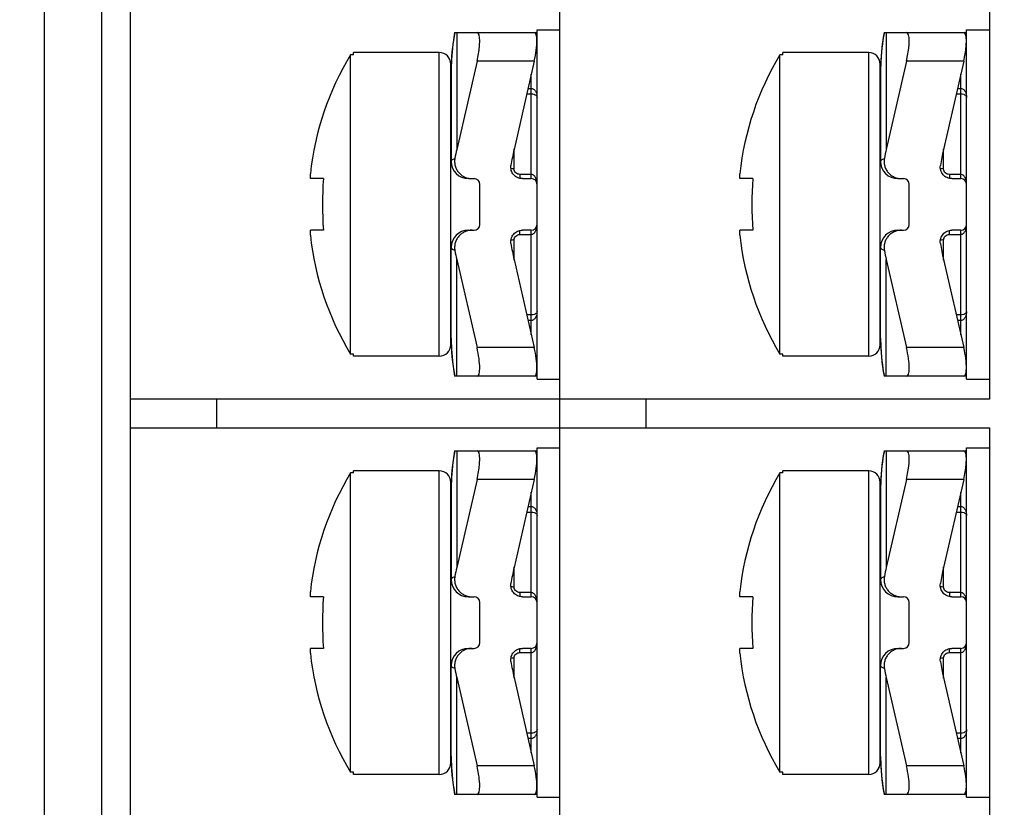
# Model space of a CAD drawing. Header units: millimetres. Extents: x 0 to 420, y 0 to 297.
# Tile 15 of 26: x 273 to 290, y 112 to 126. Entities that reach past the tile are written whole.
import ezdxf

# ---------------------------------------------------------------- set-up
doc = ezdxf.new("R2010")
doc.units = ezdxf.units.MM
doc.header["$LTSCALE"] = 23.1
doc.layers.get('0').update_dxf_attribs({"linetype": 'CONTINUOUS'})
doc.layers.add('ASSI', color=7, linetype='CONTINUOUS')
doc.styles.get("Standard").update_dxf_attribs({"font": 'txt', "width": 0.85})
doc.dimstyles.new('DIMSTYLE_1', dxfattribs={"dimtxt": 3.5, "dimasz": 3.5, "dimexe": 1, "dimexo": 0.5, "dimgap": 0.875, "dimtad": 1, "dimdec": 4, "dimdsep": 46, "dimtxsty": 'STANDARD', "dimblk": '_FILLED', "dimblk1": '_FILLED', "dimblk2": '_FILLED', "dimcen": 0.09, "dimadec": 4, "dimazin": 2, "dimtp": 0.15, "dimtm": 0.15, "dimtfac": 1, "dimtdec": 4, "dimtofl": 0, "dimtmove": 0, "dimatfit": 3, "dimldrblk": '_FILLED', "dimfxl": 1, "dimtolj": 1, "dimarcsym": 0})

# ---------------------------------------------------------------- blocks, each defined once
blk = doc.blocks.new('_FILLED')
at = {"color": 0, "linetype": 'BYBLOCK'}
blk.add_solid([(0, 0), (-1, 0.1429), (-1, -0.1429)], dxfattribs=at)
blk = doc.blocks.new('*D5')
at = {"color": 2, "linetype": 'CONTINUOUS'}
for p, q in [((283.223, 148.291), (258.825, 148.291)), ((259.825, 148.291), (259.825, 126.041)), ((259.825, 103.791), (259.825, 126.041)), ((298.223, 103.791), (258.825, 103.791))]:
    blk.add_line(p, q, dxfattribs=at)
at = {"color": 2, "linetype": 'CONTINUOUS', "xscale": 3.5, "yscale": 3.5, "zscale": 3.5}
for p, rotation in [((259.825, 148.291), 90), ((259.825, 103.791), 270)]:
    blk.add_blockref('_FILLED', p, dxfattribs=dict(at, rotation=rotation))
at = {"color": 2, "linetype": 'CONTINUOUS', "insert": (255.45, 126.041), "char_height": 3.5, "width": 15, "attachment_point": 2, "rotation": 90, "line_spacing_factor": 0.9}
blk.add_mtext('44.5', dxfattribs=at)

msp = doc.modelspace()

# ---------------------------------------------------------------- linework, layer by layer
at = {"color": 7, "linetype": 'CONTINUOUS'}
for p, q in [((274.72285, 103.79058), (274.72285, 148.29058)), ((273.22285, 105.04058), (273.22285, 147.04058)), ((282.22285, 104.99058), (282.22285, 147.09058)), ((289.72285, 125.79058), (289.72285, 118.99058)), ((280.38309, 125.39058), (280.36808, 125.30326)), ((280.38309, 125.39058), (281.82285, 125.39058)), ((287.88309, 125.39058), (287.86808, 125.30326)), ((287.88309, 125.39058), (289.32285, 125.39058)), ((280.35606, 125.22171), (280.3455, 125.13632)), ((280.36833, 125.30484), (280.35584, 125.22012)), ((287.85606, 125.22171), (287.8455, 125.13632)), ((287.86833, 125.30484), (287.85584, 125.22012)), ((278.61504, 125.00209), (278.61504, 125.04058)), ((280.11504, 125.04058), (278.61504, 125.04058)), ((280.33721, 125.05349), (280.33057, 124.96692)), ((280.34568, 125.13791), (280.33707, 125.0519)), ((286.11504, 125.00209), (286.11504, 125.04058)), ((287.61504, 125.04058), (286.11504, 125.04058)), ((287.83721, 125.05349), (287.83057, 124.96692)), ((287.84568, 125.13791), (287.83707, 125.0519)), ((278.56504, 119.77907), (278.56504, 125.00209)), ((278.61504, 125.00209), (278.56504, 125.00209)), ((280.31504, 119.94058), (280.31504, 124.84058)), ((280.32609, 124.88302), (280.32348, 124.79614)), ((280.33067, 124.96851), (280.32603, 124.88142)), ((280.77419, 124.89058), (280.42074, 123.35217)), ((281.77419, 124.89058), (281.42074, 123.35217)), ((286.06504, 119.77907), (286.06504, 125.00209)), ((286.11504, 125.00209), (286.06504, 125.00209)), ((287.81504, 119.94058), (287.81504, 124.84058)), ((287.82609, 124.88302), (287.82348, 124.79614)), ((287.83067, 124.96851), (287.82603, 124.88142)), ((288.27419, 124.89058), (287.92074, 123.35217)), ((289.27419, 124.89058), (288.92074, 123.35217)), ((280.32349, 124.79703), (280.32285, 124.72816)), ((280.32285, 124.72814), (280.32285, 123.14058)), ((287.82349, 124.79703), (287.82285, 124.72816)), ((287.82285, 124.72814), (287.82285, 123.14058)), ((277.86373, 122.84058), (277.86373, 122.92677)), ((278.0918, 122.84058), (277.86373, 122.84058)), ((280.62285, 122.84058), (280.72285, 122.84058)), ((281.56734, 122.84058), (281.72285, 122.84058)), ((285.36373, 122.84058), (285.36373, 122.92677)), ((285.5918, 122.84058), (285.36373, 122.84058)), ((288.12285, 122.84058), (288.22285, 122.84058)), ((289.06734, 122.84058), (289.22285, 122.84058)), ((280.82285, 122.04058), (280.82285, 122.74058)), ((288.32285, 122.04058), (288.32285, 122.74058)), ((277.86373, 121.85439), (277.86373, 121.94058)), ((278.0918, 121.94058), (277.86373, 121.94058)), ((280.62285, 121.94058), (280.72285, 121.94058)), ((281.72285, 121.94058), (281.56734, 121.94058)), ((285.36373, 121.85439), (285.36373, 121.94058)), ((285.5918, 121.94058), (285.36373, 121.94058)), ((288.12285, 121.94058), (288.22285, 121.94058)), ((289.22285, 121.94058), (289.06734, 121.94058)), ((280.32285, 120.05303), (280.32285, 121.64058)), ((287.82285, 120.05303), (287.82285, 121.64058)), ((280.42074, 121.42899), (280.77419, 119.89058)), ((281.42074, 121.42899), (281.77419, 119.89058)), ((287.92074, 121.42899), (288.27419, 119.89058)), ((288.92074, 121.42899), (289.27419, 119.89058)), ((280.32285, 120.053), (280.32349, 119.98414)), ((287.82285, 120.053), (287.82349, 119.98414)), ((278.61504, 119.77907), (278.56504, 119.77907)), ((278.61504, 119.74058), (278.61504, 119.77907)), ((280.11504, 119.74058), (278.61504, 119.74058)), ((286.11504, 119.77907), (286.06504, 119.77907)), ((286.11504, 119.74058), (286.11504, 119.77907)), ((287.61504, 119.74058), (286.11504, 119.74058)), ((281.82285, 119.39058), (280.38304, 119.39058)), ((289.32285, 119.39058), (287.88304, 119.39058)), ((289.72285, 118.99058), (274.72285, 118.99058)), ((274.72285, 118.49058), (289.72285, 118.49058)), ((289.72285, 118.49058), (289.72285, 111.69058)), ((280.36833, 118.00484), (280.35584, 117.92012)), ((280.38309, 118.09058), (280.36808, 118.00326)), ((280.38309, 118.09058), (281.82285, 118.09058)), ((287.86833, 118.00484), (287.85584, 117.92012)), ((287.88309, 118.09058), (287.86808, 118.00326)), ((287.88309, 118.09058), (289.32285, 118.09058)), ((280.34568, 117.83791), (280.33707, 117.7519)), ((280.35606, 117.92171), (280.3455, 117.83632)), ((287.84568, 117.83791), (287.83707, 117.7519)), ((287.85606, 117.92171), (287.8455, 117.83632)), ((278.56504, 112.47907), (278.56504, 117.70209)), ((278.61504, 117.70209), (278.56504, 117.70209)), ((278.61504, 117.70209), (278.61504, 117.74058)), ((280.11504, 117.74058), (278.61504, 117.74058)), ((280.33067, 117.66851), (280.32603, 117.58142)), ((280.33721, 117.75349), (280.33057, 117.66692)), ((286.06504, 112.47907), (286.06504, 117.70209)), ((286.11504, 117.70209), (286.06504, 117.70209)), ((286.11504, 117.70209), (286.11504, 117.74058)), ((287.61504, 117.74058), (286.11504, 117.74058)), ((287.83067, 117.66851), (287.82603, 117.58142)), ((287.83721, 117.75349), (287.83057, 117.66692)), ((280.31504, 112.64058), (280.31504, 117.54058)), ((280.32349, 117.49703), (280.32285, 117.42816)), ((280.32609, 117.58302), (280.32348, 117.49614)), ((280.77419, 117.59058), (280.42074, 116.05217)), ((281.77419, 117.59058), (281.42074, 116.05217)), ((287.81504, 112.64058), (287.81504, 117.54058)), ((287.82349, 117.49703), (287.82285, 117.42816)), ((287.82609, 117.58302), (287.82348, 117.49614)), ((288.27419, 117.59058), (287.92074, 116.05217)), ((289.27419, 117.59058), (288.92074, 116.05217)), ((280.32285, 117.42814), (280.32285, 115.84058)), ((287.82285, 117.42814), (287.82285, 115.84058)), ((277.86373, 115.54058), (277.86373, 115.62677)), ((285.36373, 115.54058), (285.36373, 115.62677)), ((278.0918, 115.54058), (277.86373, 115.54058)), ((280.62285, 115.54058), (280.72285, 115.54058)), ((280.82285, 114.74058), (280.82285, 115.44058)), ((281.56734, 115.54058), (281.72285, 115.54058)), ((285.5918, 115.54058), (285.36373, 115.54058)), ((288.12285, 115.54058), (288.22285, 115.54058)), ((288.32285, 114.74058), (288.32285, 115.44058)), ((289.06734, 115.54058), (289.22285, 115.54058)), ((277.86373, 114.55439), (277.86373, 114.64058)), ((278.0918, 114.64058), (277.86373, 114.64058)), ((280.62285, 114.64058), (280.72285, 114.64058)), ((281.72285, 114.64058), (281.56734, 114.64058)), ((285.36373, 114.55439), (285.36373, 114.64058)), ((285.5918, 114.64058), (285.36373, 114.64058)), ((288.12285, 114.64058), (288.22285, 114.64058)), ((289.22285, 114.64058), (289.06734, 114.64058)), ((280.32285, 112.75303), (280.32285, 114.34058)), ((287.82285, 112.75303), (287.82285, 114.34058)), ((280.42074, 114.12899), (280.77419, 112.59058)), ((281.42074, 114.12899), (281.77419, 112.59058)), ((287.92074, 114.12899), (288.27419, 112.59058)), ((288.92074, 114.12899), (289.27419, 112.59058)), ((280.32285, 112.753), (280.32349, 112.68414)), ((287.82285, 112.753), (287.82349, 112.68414)), ((278.61504, 112.47907), (278.56504, 112.47907)), ((278.61504, 112.44058), (278.61504, 112.47907)), ((286.11504, 112.47907), (286.06504, 112.47907)), ((286.11504, 112.44058), (286.11504, 112.47907)), ((280.11504, 112.44058), (278.61504, 112.44058)), ((287.61504, 112.44058), (286.11504, 112.44058)), ((281.82285, 112.09058), (280.38304, 112.09058)), ((289.32285, 112.09058), (287.88304, 112.09058))]:
    msp.add_line(p, q, dxfattribs=at)
at = {"color": 9, "linetype": 'CONTINUOUS'}
for p, q in [((274.22285, 104.04058), (274.22285, 148.04058)), ((280.42074, 125.39058), (280.42074, 123.35217)), ((287.92074, 125.39058), (287.92074, 123.35217)), ((280.11504, 119.74058), (280.11504, 125.04058)), ((287.61504, 119.74058), (287.61504, 125.04058)), ((281.77419, 124.89058), (280.77419, 124.89058)), ((289.27419, 124.89058), (288.27419, 124.89058)), ((281.72285, 122.84058), (281.72285, 124.66712)), ((289.22285, 122.84058), (289.22285, 124.66712)), ((281.66545, 124.41728), (281.72285, 124.41728)), ((289.16545, 124.41728), (289.22285, 124.41728)), ((281.64327, 124.32077), (281.72288, 124.32077)), ((289.14327, 124.32077), (289.22288, 124.32077)), ((281.42285, 123.00963), (281.42285, 123.36136)), ((288.92285, 123.00963), (288.92285, 123.36136)), ((281.52285, 122.91439), (281.52285, 122.8456)), ((281.72287, 122.91439), (281.52285, 122.91439)), ((289.02285, 122.91439), (289.02285, 122.8456)), ((289.22287, 122.91439), (289.02285, 122.91439)), ((281.52285, 121.86677), (281.52285, 121.93556)), ((281.72285, 120.11405), (281.72285, 121.94058)), ((289.02285, 121.86677), (289.02285, 121.93556)), ((289.22285, 120.11405), (289.22285, 121.94058)), ((281.42285, 121.4198), (281.42285, 121.77153)), ((281.52285, 121.86677), (281.72288, 121.86677)), ((288.92285, 121.4198), (288.92285, 121.77153)), ((289.02285, 121.86677), (289.22288, 121.86677)), ((280.42074, 119.39058), (280.42074, 121.42899)), ((287.92074, 119.39058), (287.92074, 121.42899)), ((281.72287, 120.46039), (281.64327, 120.46039)), ((289.22287, 120.46039), (289.14327, 120.46039)), ((281.72285, 120.36388), (281.66545, 120.36388)), ((289.22285, 120.36388), (289.16545, 120.36388)), ((281.77419, 119.89058), (280.77419, 119.89058)), ((289.27419, 119.89058), (288.27419, 119.89058)), ((276.22285, 118.99058), (276.22285, 118.49058)), ((283.72285, 118.99058), (283.72285, 118.49058)), ((280.42074, 118.09058), (280.42074, 116.05217)), ((287.92074, 118.09058), (287.92074, 116.05217)), ((280.11504, 112.44058), (280.11504, 117.74058)), ((287.61504, 112.44058), (287.61504, 117.74058)), ((281.77419, 117.59058), (280.77419, 117.59058)), ((289.27419, 117.59058), (288.27419, 117.59058)), ((281.72285, 115.54058), (281.72285, 117.36712)), ((289.22285, 115.54058), (289.22285, 117.36712)), ((281.66545, 117.11728), (281.72285, 117.11728)), ((289.16545, 117.11728), (289.22285, 117.11728)), ((281.64327, 117.02077), (281.72288, 117.02077)), ((289.14327, 117.02077), (289.22288, 117.02077)), ((281.42285, 115.70963), (281.42285, 116.06136)), ((288.92285, 115.70963), (288.92285, 116.06136)), ((281.52285, 115.61439), (281.52285, 115.5456)), ((281.72287, 115.61439), (281.52285, 115.61439)), ((289.02285, 115.61439), (289.02285, 115.5456)), ((289.22287, 115.61439), (289.02285, 115.61439)), ((281.52285, 114.56677), (281.52285, 114.63556)), ((281.52285, 114.56677), (281.72288, 114.56677)), ((281.72285, 112.81405), (281.72285, 114.64058)), ((289.02285, 114.56677), (289.02285, 114.63556)), ((289.02285, 114.56677), (289.22288, 114.56677)), ((289.22285, 112.81405), (289.22285, 114.64058)), ((281.42285, 114.1198), (281.42285, 114.47153)), ((288.92285, 114.1198), (288.92285, 114.47153)), ((280.42074, 112.09058), (280.42074, 114.12899)), ((287.92074, 112.09058), (287.92074, 114.12899)), ((281.72287, 113.16039), (281.64327, 113.16039)), ((289.22287, 113.16039), (289.14327, 113.16039)), ((281.72285, 113.06388), (281.66545, 113.06388)), ((289.22285, 113.06388), (289.16545, 113.06388)), ((281.77419, 112.59058), (280.77419, 112.59058)), ((289.27419, 112.59058), (288.27419, 112.59058))]:
    msp.add_line(p, q, dxfattribs=at)
at = {"color": 3, "linetype": 'CONTINUOUS'}
for p, q in [((281.82285, 119.34058), (281.82285, 125.44058)), ((281.82285, 125.44058), (282.22285, 125.44058)), ((289.32285, 119.34058), (289.32285, 125.44058)), ((289.32285, 125.44058), (289.72285, 125.44058)), ((281.82285, 119.34058), (282.22285, 119.34058)), ((289.32285, 119.34058), (289.72285, 119.34058)), ((281.82285, 112.04058), (281.82285, 118.14058)), ((281.82285, 118.14058), (282.22285, 118.14058)), ((289.32285, 112.04058), (289.32285, 118.14058)), ((289.32285, 118.14058), (289.72285, 118.14058)), ((281.82285, 112.04058), (282.22285, 112.04058)), ((289.32285, 112.04058), (289.72285, 112.04058))]:
    msp.add_line(p, q, dxfattribs=at)
at = {"color": 7, "linetype": 'CONTINUOUS'}
for points in [[(280.32349, 119.98414), (280.32609, 119.89815), (280.33067, 119.81266), (280.33721, 119.72768), (280.34567, 119.64326), (280.35605, 119.55946), (280.36833, 119.47633), (280.38309, 119.39058)], [(287.82349, 119.98414), (287.82609, 119.89815), (287.83067, 119.81266), (287.83721, 119.72768), (287.84567, 119.64326), (287.85605, 119.55946), (287.86833, 119.47633), (287.88309, 119.39058)], [(280.32349, 112.68414), (280.32609, 112.59815), (280.33067, 112.51266), (280.33721, 112.42768), (280.34567, 112.34326), (280.35605, 112.25946), (280.36833, 112.17633), (280.38309, 112.09058)], [(287.82349, 112.68414), (287.82609, 112.59815), (287.83067, 112.51266), (287.83721, 112.42768), (287.84567, 112.34326), (287.85605, 112.25946), (287.86833, 112.17633), (287.88309, 112.09058)]]:
    msp.add_lwpolyline(points, dxfattribs=at)
at = {"color": 9, "linetype": 'CONTINUOUS'}
for centre, radius, start, end in [((283.68166, 124.73276), 3.35868, 168.705234, 178.027585), ((291.18166, 124.73276), 3.35868, 168.705234, 178.027585), ((283.74427, 124.72814), 3.42142, 178.12147, 179.999662), ((291.24427, 124.72814), 3.42142, 178.12147, 179.999662), ((283.74428, 120.05302), 3.42143, 180.00031, 181.878638), ((291.24428, 120.05302), 3.42143, 180.00031, 181.878638), ((283.68192, 120.04844), 3.35895, 181.926622, 191.294606), ((291.18192, 120.04844), 3.35895, 181.926622, 191.294606), ((283.68166, 117.43276), 3.35868, 168.705234, 178.027585), ((291.18166, 117.43276), 3.35868, 168.705234, 178.027585), ((283.74427, 117.42814), 3.42142, 178.12147, 179.999662), ((291.24427, 117.42814), 3.42142, 178.12147, 179.999662), ((283.74428, 112.75302), 3.42143, 180.00031, 181.878638), ((283.68192, 112.74844), 3.35895, 181.926622, 191.294606), ((291.24428, 112.75302), 3.42143, 180.00031, 181.878638), ((291.18192, 112.74844), 3.35895, 181.926622, 191.294606)]:
    msp.add_arc(centre, radius, start, end, dxfattribs=at)
at = {"color": 7, "linetype": 'CONTINUOUS'}
for centre, radius, start, end in [((280.11504, 124.84058), 0.2, 0, 90), ((287.61504, 124.84058), 0.2, 0, 90), ((282.87171, 122.39058), 5.0366, 148.767861, 173.888785), ((290.37171, 122.39058), 5.0366, 148.767861, 173.888785), ((280.62285, 123.14058), 0.3, 180, 270), ((288.12285, 123.14058), 0.3, 180, 270), ((284.06061, 122.39058), 5.98576, 175.688523, 184.311477), ((280.72285, 122.74058), 0.1, 0, 90), ((281.72285, 122.74058), 0.1, 0, 90), ((291.56061, 122.39058), 5.98576, 175.688523, 184.311477), ((288.22285, 122.74058), 0.1, 0, 90), ((289.22285, 122.74058), 0.1, 0, 90), ((280.62285, 121.64058), 0.3, 90, 180), ((280.72285, 122.04058), 0.1, 270, 360), ((281.72285, 122.04058), 0.1, 270, 360), ((288.12285, 121.64058), 0.3, 90, 180), ((288.22285, 122.04058), 0.1, 270, 360), ((289.22285, 122.04058), 0.1, 270, 360), ((282.87171, 122.39058), 5.0366, 186.111215, 211.232139), ((290.37171, 122.39058), 5.0366, 186.111215, 211.232139), ((280.11504, 119.94058), 0.2, 270, 360), ((287.61504, 119.94058), 0.2, 270, 360), ((282.87171, 115.09058), 5.0366, 148.767861, 173.888785), ((280.11504, 117.54058), 0.2, 0, 90), ((290.37171, 115.09058), 5.0366, 148.767861, 173.888785), ((287.61504, 117.54058), 0.2, 0, 90), ((280.62285, 115.84058), 0.3, 180, 270), ((288.12285, 115.84058), 0.3, 180, 270), ((284.06061, 115.09058), 5.98576, 175.688523, 184.311477), ((280.72285, 115.44058), 0.1, 0, 90), ((281.72285, 115.44058), 0.1, 0, 90), ((291.56061, 115.09058), 5.98576, 175.688523, 184.311477), ((288.22285, 115.44058), 0.1, 0, 90), ((289.22285, 115.44058), 0.1, 0, 90), ((280.72285, 114.74058), 0.1, 270, 360), ((281.72285, 114.74058), 0.1, 270, 360), ((288.22285, 114.74058), 0.1, 270, 360), ((289.22285, 114.74058), 0.1, 270, 360), ((282.87171, 115.09058), 5.0366, 186.111215, 211.232139), ((280.62285, 114.34058), 0.3, 90, 180), ((290.37171, 115.09058), 5.0366, 186.111215, 211.232139), ((288.12285, 114.34058), 0.3, 90, 180), ((280.11504, 112.64058), 0.2, 270, 360), ((287.61504, 112.64058), 0.2, 270, 360)]:
    msp.add_arc(centre, radius, start, end, dxfattribs=at)
for centre, major_axis, ratio, start_param, end_param in [((280.65931, 124.89058), (0.12076, 0.49931), 0.2176587, -1.51820473, 0.05259159), ((281.65931, 124.89058), (0.12076, 0.49931), 0.2176587, -1.51820473, 0.05259159), ((288.15931, 124.89058), (0.12076, 0.49931), 0.2176587, -1.51820473, 0.05259159), ((289.15931, 124.89058), (0.12076, 0.49931), 0.2176587, -1.51820473, 0.05259159), ((282.32285, 122.47814), (0, -2.82843), 0.70710678, -1.88495559, -1.82678256), ((283.32285, 122.47814), (0, 2.82843), 0.70710678, 1.25663706, 1.35991648), ((289.82285, 122.47814), (0, -2.82843), 0.70710678, -1.88495559, -1.82678256), ((290.82285, 122.47814), (0, 2.82843), 0.70710678, 1.25663706, 1.35991648), ((282.32285, 122.30303), (0, 2.82843), 0.70710678, 1.82678256, 1.88495559), ((283.32285, 122.30303), (0, 2.82843), 0.70710678, -4.50150914, -4.39822972), ((289.82285, 122.30303), (0, 2.82843), 0.70710678, 1.82678256, 1.88495559), ((290.82285, 122.30303), (0, 2.82843), 0.70710678, -4.50150914, -4.39822972), ((280.65931, 119.89058), (-0.12076, 0.49931), 0.2176587, -3.19418425, -1.62338792), ((281.65931, 119.89058), (-0.12076, 0.49931), 0.2176587, -3.19418425, -1.62338792), ((288.15931, 119.89058), (-0.12076, 0.49931), 0.2176587, -3.19418425, -1.62338792), ((289.15931, 119.89058), (-0.12076, 0.49931), 0.2176587, -3.19418425, -1.62338792), ((280.65931, 117.59058), (0.12076, 0.49931), 0.2176587, -1.51820473, 0.05259159), ((281.65931, 117.59058), (0.12076, 0.49931), 0.2176587, -1.51820473, 0.05259159), ((288.15931, 117.59058), (0.12076, 0.49931), 0.2176587, -1.51820473, 0.05259159), ((289.15931, 117.59058), (0.12076, 0.49931), 0.2176587, -1.51820473, 0.05259159), ((282.32285, 115.17814), (0, -2.82843), 0.70710678, -1.88495559, -1.82678256), ((283.32285, 115.17814), (0, 2.82843), 0.70710678, 1.25663706, 1.35991648), ((289.82285, 115.17814), (0, -2.82843), 0.70710678, -1.88495559, -1.82678256), ((290.82285, 115.17814), (0, 2.82843), 0.70710678, 1.25663706, 1.35991648), ((283.32285, 115.00303), (0, 2.82843), 0.70710678, -4.50150914, -4.39822972), ((290.82285, 115.00303), (0, 2.82843), 0.70710678, -4.50150914, -4.39822972), ((282.32285, 115.00303), (0, 2.82843), 0.70710678, 1.82678256, 1.88495559), ((289.82285, 115.00303), (0, 2.82843), 0.70710678, 1.82678256, 1.88495559), ((280.65931, 112.59058), (-0.12076, 0.49931), 0.2176587, -3.19418425, -1.62338792), ((281.65931, 112.59058), (-0.12076, 0.49931), 0.2176587, -3.19418425, -1.62338792), ((288.15931, 112.59058), (-0.12076, 0.49931), 0.2176587, -3.19418425, -1.62338792), ((289.15931, 112.59058), (-0.12076, 0.49931), 0.2176587, -3.19418425, -1.62338792)]:
    msp.add_ellipse(centre, major_axis=major_axis, ratio=ratio, start_param=start_param, end_param=end_param, dxfattribs=at)
at = {"color": 9, "linetype": 'CONTINUOUS'}
for points, knots in [([(281.72285, 124.41728), (281.73236, 124.41729), (281.75112, 124.41298), (281.77391, 124.3973), (281.79104, 124.37722), (281.80768, 124.34778), (281.81992, 124.30766), (281.82285, 124.27455), (281.82285, 124.25807)], [0, 0, 0, 0, 0.13839019, 0.27025025, 0.39643575, 0.51928879, 0.76016046, 1, 1, 1, 1]), ([(289.22285, 124.41728), (289.23236, 124.41729), (289.25112, 124.41298), (289.27391, 124.3973), (289.29104, 124.37722), (289.30768, 124.34778), (289.31992, 124.30766), (289.32285, 124.27455), (289.32285, 124.25807)], [0, 0, 0, 0, 0.13839019, 0.27025025, 0.39643575, 0.51928879, 0.76016046, 1, 1, 1, 1]), ([(281.72288, 124.32077), (281.73988, 124.32077), (281.76852, 124.31673), (281.80172, 124.30021), (281.81932, 124.27981), (281.82285, 124.26482), (281.82285, 124.25807)], [0, 0, 0, 0, 0.39419085, 0.65730103, 0.84343102, 1, 1, 1, 1]), ([(289.22288, 124.32077), (289.23988, 124.32077), (289.26852, 124.31673), (289.30172, 124.30021), (289.31932, 124.27981), (289.32285, 124.26482), (289.32285, 124.25807)], [0, 0, 0, 0, 0.39419085, 0.65730103, 0.84343102, 1, 1, 1, 1]), ([(280.32285, 123.14058), (280.32285, 123.14528), (280.32546, 123.15283), (280.33211, 123.16133), (280.34257, 123.17103), (280.36128, 123.18267), (280.37828, 123.19035), (280.38802, 123.19429)], [0, 0, 0, 0, 0.15985969, 0.25553055, 0.36652191, 0.64276305, 1, 1, 1, 1]), ([(287.82285, 123.14058), (287.82285, 123.14528), (287.82546, 123.15283), (287.83211, 123.16133), (287.84257, 123.17103), (287.86128, 123.18267), (287.87828, 123.19035), (287.88802, 123.19429)], [0, 0, 0, 0, 0.15985969, 0.25553055, 0.36652191, 0.64276305, 1, 1, 1, 1]), ([(281.42285, 123.00963), (281.4179, 123.00963), (281.39909, 123.01007), (281.38027, 123.01212), (281.36669, 123.01497)], [0, 0, 0, 0, 0.26273283, 1, 1, 1, 1]), ([(281.52285, 122.91439), (281.50989, 122.91439), (281.48384, 122.91926), (281.4506, 122.94026), (281.42814, 122.97193), (281.42285, 122.99723), (281.42285, 123.00963)], [0, 0, 0, 0, 0.25512793, 0.5076874, 0.75591116, 1, 1, 1, 1]), ([(288.92285, 123.00963), (288.9179, 123.00963), (288.89909, 123.01007), (288.88027, 123.01212), (288.86669, 123.01497)], [0, 0, 0, 0, 0.26273283, 1, 1, 1, 1]), ([(289.02285, 122.91439), (289.00989, 122.91439), (288.98384, 122.91926), (288.9506, 122.94026), (288.92814, 122.97193), (288.92285, 122.99723), (288.92285, 123.00963)], [0, 0, 0, 0, 0.25512793, 0.5076874, 0.75591116, 1, 1, 1, 1]), ([(281.82285, 122.74058), (281.82285, 122.75848), (281.81996, 122.79444), (281.80784, 122.83822), (281.79113, 122.87059), (281.77401, 122.89251), (281.7513, 122.90961), (281.73233, 122.91439), (281.72287, 122.91439)], [0, 0, 0, 0, 0.2453182, 0.49202299, 0.61666742, 0.74256567, 0.87031962, 1, 1, 1, 1]), ([(289.32285, 122.74058), (289.32285, 122.75848), (289.31996, 122.79444), (289.30784, 122.83822), (289.29113, 122.87059), (289.27401, 122.89251), (289.2513, 122.90961), (289.23233, 122.91439), (289.22287, 122.91439)], [0, 0, 0, 0, 0.2453182, 0.49202299, 0.61666742, 0.74256567, 0.87031962, 1, 1, 1, 1]), ([(281.72288, 121.86677), (281.73234, 121.86677), (281.75132, 121.87156), (281.77402, 121.88866), (281.79114, 121.91059), (281.80784, 121.94296), (281.81996, 121.98673), (281.82285, 122.02268), (281.82285, 122.04058)], [0, 0, 0, 0, 0.12974491, 0.25753016, 0.38342516, 0.5080534, 0.75472012, 1, 1, 1, 1]), ([(289.22288, 121.86677), (289.23234, 121.86677), (289.25132, 121.87156), (289.27402, 121.88866), (289.29114, 121.91059), (289.30784, 121.94296), (289.31996, 121.98673), (289.32285, 122.02268), (289.32285, 122.04058)], [0, 0, 0, 0, 0.12974491, 0.25753016, 0.38342516, 0.5080534, 0.75472012, 1, 1, 1, 1]), ([(281.42285, 121.77153), (281.41791, 121.77153), (281.3991, 121.77109), (281.38028, 121.76905), (281.3667, 121.76619)], [0, 0, 0, 0, 0.26272739, 1, 1, 1, 1]), ([(281.42285, 121.77153), (281.42285, 121.78393), (281.42814, 121.80923), (281.4506, 121.8409), (281.48384, 121.86191), (281.50989, 121.86677), (281.52285, 121.86677)], [0, 0, 0, 0, 0.24408884, 0.4923126, 0.74487207, 1, 1, 1, 1]), ([(288.92285, 121.77153), (288.91791, 121.77153), (288.8991, 121.77109), (288.88028, 121.76905), (288.8667, 121.76619)], [0, 0, 0, 0, 0.26272739, 1, 1, 1, 1]), ([(288.92285, 121.77153), (288.92285, 121.78393), (288.92814, 121.80923), (288.9506, 121.8409), (288.98384, 121.86191), (289.00989, 121.86677), (289.02285, 121.86677)], [0, 0, 0, 0, 0.24408884, 0.4923126, 0.74487207, 1, 1, 1, 1]), ([(280.38802, 121.58687), (280.37828, 121.59082), (280.36128, 121.59849), (280.34257, 121.61013), (280.33211, 121.61984), (280.32546, 121.62833), (280.32285, 121.63588), (280.32285, 121.64058)], [0, 0, 0, 0, 0.35723691, 0.63347806, 0.74446944, 0.84014033, 1, 1, 1, 1]), ([(287.88802, 121.58687), (287.87828, 121.59082), (287.86128, 121.59849), (287.84257, 121.61013), (287.83211, 121.61984), (287.82546, 121.62833), (287.82285, 121.63588), (287.82285, 121.64058)], [0, 0, 0, 0, 0.35723691, 0.63347806, 0.74446944, 0.84014033, 1, 1, 1, 1]), ([(281.82285, 120.5231), (281.82285, 120.50661), (281.81992, 120.47349), (281.80767, 120.43337), (281.79103, 120.40393), (281.7739, 120.38385), (281.75111, 120.36817), (281.73235, 120.36387), (281.72285, 120.36388)], [0, 0, 0, 0, 0.23987155, 0.48077605, 0.60364584, 0.72984377, 0.8616894, 1, 1, 1, 1]), ([(281.82285, 120.5231), (281.82285, 120.51634), (281.81932, 120.50134), (281.80171, 120.48094), (281.76851, 120.46443), (281.73986, 120.46039), (281.72287, 120.46039)], [0, 0, 0, 0, 0.15658586, 0.34274719, 0.6059187, 1, 1, 1, 1]), ([(289.32285, 120.5231), (289.32285, 120.50661), (289.31992, 120.47349), (289.30767, 120.43337), (289.29103, 120.40393), (289.2739, 120.38385), (289.25111, 120.36817), (289.23235, 120.36387), (289.22285, 120.36388)], [0, 0, 0, 0, 0.23987155, 0.48077605, 0.60364584, 0.72984377, 0.8616894, 1, 1, 1, 1]), ([(289.32285, 120.5231), (289.32285, 120.51634), (289.31932, 120.50134), (289.30171, 120.48094), (289.26851, 120.46443), (289.23986, 120.46039), (289.22287, 120.46039)], [0, 0, 0, 0, 0.15658586, 0.34274719, 0.6059187, 1, 1, 1, 1]), ([(281.72285, 117.11728), (281.73236, 117.11729), (281.75112, 117.11298), (281.77391, 117.0973), (281.79104, 117.07722), (281.80768, 117.04778), (281.81992, 117.00766), (281.82285, 116.97455), (281.82285, 116.95807)], [0, 0, 0, 0, 0.13839019, 0.27025025, 0.39643575, 0.51928879, 0.76016046, 1, 1, 1, 1]), ([(289.22285, 117.11728), (289.23236, 117.11729), (289.25112, 117.11298), (289.27391, 117.0973), (289.29104, 117.07722), (289.30768, 117.04778), (289.31992, 117.00766), (289.32285, 116.97455), (289.32285, 116.95807)], [0, 0, 0, 0, 0.13839019, 0.27025025, 0.39643575, 0.51928879, 0.76016046, 1, 1, 1, 1]), ([(281.72288, 117.02077), (281.73988, 117.02077), (281.76852, 117.01673), (281.80172, 117.00021), (281.81932, 116.97981), (281.82285, 116.96482), (281.82285, 116.95807)], [0, 0, 0, 0, 0.39419085, 0.65730103, 0.84343102, 1, 1, 1, 1]), ([(289.22288, 117.02077), (289.23988, 117.02077), (289.26852, 117.01673), (289.30172, 117.00021), (289.31932, 116.97981), (289.32285, 116.96482), (289.32285, 116.95807)], [0, 0, 0, 0, 0.39419085, 0.65730103, 0.84343102, 1, 1, 1, 1]), ([(280.32285, 115.84058), (280.32285, 115.84528), (280.32546, 115.85283), (280.33211, 115.86133), (280.34257, 115.87103), (280.36128, 115.88267), (280.37828, 115.89035), (280.38802, 115.89429)], [0, 0, 0, 0, 0.15985969, 0.25553055, 0.36652191, 0.64276305, 1, 1, 1, 1]), ([(287.82285, 115.84058), (287.82285, 115.84528), (287.82546, 115.85283), (287.83211, 115.86133), (287.84257, 115.87103), (287.86128, 115.88267), (287.87828, 115.89035), (287.88802, 115.89429)], [0, 0, 0, 0, 0.15985969, 0.25553055, 0.36652191, 0.64276305, 1, 1, 1, 1]), ([(281.42285, 115.70963), (281.4179, 115.70963), (281.39909, 115.71007), (281.38027, 115.71212), (281.36669, 115.71497)], [0, 0, 0, 0, 0.26273283, 1, 1, 1, 1]), ([(281.52285, 115.61439), (281.50989, 115.61439), (281.48384, 115.61926), (281.4506, 115.64026), (281.42814, 115.67193), (281.42285, 115.69723), (281.42285, 115.70963)], [0, 0, 0, 0, 0.25512793, 0.5076874, 0.75591116, 1, 1, 1, 1]), ([(281.82285, 115.44058), (281.82285, 115.45848), (281.81996, 115.49444), (281.80784, 115.53822), (281.79113, 115.57059), (281.77401, 115.59251), (281.7513, 115.60961), (281.73233, 115.61439), (281.72287, 115.61439)], [0, 0, 0, 0, 0.2453182, 0.49202299, 0.61666742, 0.74256567, 0.87031962, 1, 1, 1, 1]), ([(288.92285, 115.70963), (288.9179, 115.70963), (288.89909, 115.71007), (288.88027, 115.71212), (288.86669, 115.71497)], [0, 0, 0, 0, 0.26273283, 1, 1, 1, 1]), ([(289.02285, 115.61439), (289.00989, 115.61439), (288.98384, 115.61926), (288.9506, 115.64026), (288.92814, 115.67193), (288.92285, 115.69723), (288.92285, 115.70963)], [0, 0, 0, 0, 0.25512793, 0.5076874, 0.75591116, 1, 1, 1, 1]), ([(289.32285, 115.44058), (289.32285, 115.45848), (289.31996, 115.49444), (289.30784, 115.53822), (289.29113, 115.57059), (289.27401, 115.59251), (289.2513, 115.60961), (289.23233, 115.61439), (289.22287, 115.61439)], [0, 0, 0, 0, 0.2453182, 0.49202299, 0.61666742, 0.74256567, 0.87031962, 1, 1, 1, 1]), ([(281.72288, 114.56677), (281.73234, 114.56677), (281.75132, 114.57156), (281.77402, 114.58866), (281.79114, 114.61059), (281.80784, 114.64296), (281.81996, 114.68673), (281.82285, 114.72268), (281.82285, 114.74058)], [0, 0, 0, 0, 0.12974491, 0.25753016, 0.38342516, 0.5080534, 0.75472012, 1, 1, 1, 1]), ([(289.22288, 114.56677), (289.23234, 114.56677), (289.25132, 114.57156), (289.27402, 114.58866), (289.29114, 114.61059), (289.30784, 114.64296), (289.31996, 114.68673), (289.32285, 114.72268), (289.32285, 114.74058)], [0, 0, 0, 0, 0.12974491, 0.25753016, 0.38342516, 0.5080534, 0.75472012, 1, 1, 1, 1]), ([(281.42285, 114.47153), (281.42285, 114.48393), (281.42814, 114.50923), (281.4506, 114.5409), (281.48384, 114.56191), (281.50989, 114.56677), (281.52285, 114.56677)], [0, 0, 0, 0, 0.24408884, 0.4923126, 0.74487207, 1, 1, 1, 1]), ([(288.92285, 114.47153), (288.92285, 114.48393), (288.92814, 114.50923), (288.9506, 114.5409), (288.98384, 114.56191), (289.00989, 114.56677), (289.02285, 114.56677)], [0, 0, 0, 0, 0.24408884, 0.4923126, 0.74487207, 1, 1, 1, 1]), ([(281.42285, 114.47153), (281.41791, 114.47153), (281.3991, 114.47109), (281.38028, 114.46905), (281.3667, 114.46619)], [0, 0, 0, 0, 0.26272739, 1, 1, 1, 1]), ([(288.92285, 114.47153), (288.91791, 114.47153), (288.8991, 114.47109), (288.88028, 114.46905), (288.8667, 114.46619)], [0, 0, 0, 0, 0.26272739, 1, 1, 1, 1]), ([(280.38802, 114.28687), (280.37828, 114.29082), (280.36128, 114.29849), (280.34257, 114.31013), (280.33211, 114.31984), (280.32546, 114.32833), (280.32285, 114.33588), (280.32285, 114.34058)], [0, 0, 0, 0, 0.35723691, 0.63347806, 0.74446944, 0.84014033, 1, 1, 1, 1]), ([(287.88802, 114.28687), (287.87828, 114.29082), (287.86128, 114.29849), (287.84257, 114.31013), (287.83211, 114.31984), (287.82546, 114.32833), (287.82285, 114.33588), (287.82285, 114.34058)], [0, 0, 0, 0, 0.35723691, 0.63347806, 0.74446944, 0.84014033, 1, 1, 1, 1]), ([(281.82285, 113.2231), (281.82285, 113.20661), (281.81992, 113.17349), (281.80767, 113.13337), (281.79103, 113.10393), (281.7739, 113.08385), (281.75111, 113.06817), (281.73235, 113.06387), (281.72285, 113.06388)], [0, 0, 0, 0, 0.23987155, 0.48077605, 0.60364584, 0.72984377, 0.8616894, 1, 1, 1, 1]), ([(281.82285, 113.2231), (281.82285, 113.21634), (281.81932, 113.20134), (281.80171, 113.18094), (281.76851, 113.16443), (281.73986, 113.16039), (281.72287, 113.16039)], [0, 0, 0, 0, 0.15658586, 0.34274719, 0.6059187, 1, 1, 1, 1]), ([(289.32285, 113.2231), (289.32285, 113.20661), (289.31992, 113.17349), (289.30767, 113.13337), (289.29103, 113.10393), (289.2739, 113.08385), (289.25111, 113.06817), (289.23235, 113.06387), (289.22285, 113.06388)], [0, 0, 0, 0, 0.23987155, 0.48077605, 0.60364584, 0.72984377, 0.8616894, 1, 1, 1, 1]), ([(289.32285, 113.2231), (289.32285, 113.21634), (289.31932, 113.20134), (289.30171, 113.18094), (289.26851, 113.16443), (289.23986, 113.16039), (289.22287, 113.16039)], [0, 0, 0, 0, 0.15658586, 0.34274719, 0.6059187, 1, 1, 1, 1])]:
    msp.add_open_spline(points, degree=3, knots=knots, dxfattribs=at)
at = {"color": 7, "linetype": 'CONTINUOUS'}
for points, knots in [([(280.38802, 123.19429), (280.38401, 123.17264), (280.38085, 123.12826), (280.39105, 123.06244), (280.41561, 123.0005), (280.4532, 122.9455), (280.50189, 122.90004), (280.55922, 122.86615), (280.62243, 122.84527), (280.66663, 122.84058), (280.68866, 122.84058)], [0, 0, 0, 0, 0.12498948, 0.24998262, 0.37497514, 0.49997615, 0.62498095, 0.74998205, 0.874994, 1, 1, 1, 1]), ([(287.88802, 123.19429), (287.88401, 123.17264), (287.88085, 123.12826), (287.89105, 123.06244), (287.91561, 123.0005), (287.9532, 122.9455), (288.00189, 122.90004), (288.05922, 122.86615), (288.12243, 122.84527), (288.16663, 122.84058), (288.18866, 122.84058)], [0, 0, 0, 0, 0.12498948, 0.24998262, 0.37497514, 0.49997615, 0.62498095, 0.74998205, 0.874994, 1, 1, 1, 1]), ([(281.56734, 122.84058), (281.53873, 122.84058), (281.48081, 122.85288), (281.40973, 122.90537), (281.36686, 122.9827), (281.36288, 123.04192), (281.36715, 123.07018)], [0, 0, 0, 0, 0.25007053, 0.50009046, 0.75006109, 1, 1, 1, 1]), ([(289.06734, 122.84058), (289.03873, 122.84058), (288.98081, 122.85288), (288.90973, 122.90537), (288.86686, 122.9827), (288.86288, 123.04192), (288.86715, 123.07018)], [0, 0, 0, 0, 0.25007053, 0.50009046, 0.75006109, 1, 1, 1, 1]), ([(280.68866, 121.94058), (280.66663, 121.94058), (280.62243, 121.93589), (280.55922, 121.91501), (280.50188, 121.88112), (280.4532, 121.83566), (280.4156, 121.78066), (280.39105, 121.71872), (280.38085, 121.6529), (280.38401, 121.60853), (280.38802, 121.58687)], [0, 0, 0, 0, 0.12500764, 0.25002204, 0.37502509, 0.5000323, 0.62503531, 0.7500275, 0.87501259, 1, 1, 1, 1]), ([(281.36715, 121.71098), (281.36288, 121.73924), (281.36686, 121.79846), (281.40973, 121.87579), (281.48081, 121.92828), (281.53873, 121.94058), (281.56734, 121.94058)], [0, 0, 0, 0, 0.2499493, 0.49991756, 0.74993357, 1, 1, 1, 1]), ([(288.18866, 121.94058), (288.16663, 121.94058), (288.12243, 121.93589), (288.05922, 121.91501), (288.00188, 121.88112), (287.9532, 121.83566), (287.9156, 121.78066), (287.89105, 121.71872), (287.88085, 121.6529), (287.88401, 121.60853), (287.88802, 121.58687)], [0, 0, 0, 0, 0.12500764, 0.25002204, 0.37502509, 0.5000323, 0.62503531, 0.7500275, 0.87501259, 1, 1, 1, 1]), ([(288.86715, 121.71098), (288.86288, 121.73924), (288.86686, 121.79846), (288.90973, 121.87579), (288.98081, 121.92828), (289.03873, 121.94058), (289.06734, 121.94058)], [0, 0, 0, 0, 0.2499493, 0.49991756, 0.74993357, 1, 1, 1, 1]), ([(280.38802, 115.89429), (280.38401, 115.87264), (280.38085, 115.82826), (280.39105, 115.76244), (280.41561, 115.7005), (280.4532, 115.6455), (280.50189, 115.60004), (280.55922, 115.56615), (280.62243, 115.54527), (280.66663, 115.54058), (280.68866, 115.54058)], [0, 0, 0, 0, 0.12498948, 0.24998262, 0.37497514, 0.49997615, 0.62498095, 0.74998205, 0.874994, 1, 1, 1, 1]), ([(281.56734, 115.54058), (281.53873, 115.54058), (281.48081, 115.55288), (281.40973, 115.60537), (281.36686, 115.6827), (281.36288, 115.74192), (281.36715, 115.77018)], [0, 0, 0, 0, 0.25007053, 0.50009046, 0.75006109, 1, 1, 1, 1]), ([(287.88802, 115.89429), (287.88401, 115.87264), (287.88085, 115.82826), (287.89105, 115.76244), (287.91561, 115.7005), (287.9532, 115.6455), (288.00189, 115.60004), (288.05922, 115.56615), (288.12243, 115.54527), (288.16663, 115.54058), (288.18866, 115.54058)], [0, 0, 0, 0, 0.12498948, 0.24998262, 0.37497514, 0.49997615, 0.62498095, 0.74998205, 0.874994, 1, 1, 1, 1]), ([(289.06734, 115.54058), (289.03873, 115.54058), (288.98081, 115.55288), (288.90973, 115.60537), (288.86686, 115.6827), (288.86288, 115.74192), (288.86715, 115.77018)], [0, 0, 0, 0, 0.25007053, 0.50009046, 0.75006109, 1, 1, 1, 1]), ([(280.68866, 114.64058), (280.66663, 114.64058), (280.62243, 114.63589), (280.55922, 114.61501), (280.50188, 114.58112), (280.4532, 114.53566), (280.4156, 114.48066), (280.39105, 114.41872), (280.38085, 114.3529), (280.38401, 114.30853), (280.38802, 114.28687)], [0, 0, 0, 0, 0.12500764, 0.25002204, 0.37502509, 0.5000323, 0.62503531, 0.7500275, 0.87501259, 1, 1, 1, 1]), ([(281.36715, 114.41098), (281.36288, 114.43924), (281.36686, 114.49846), (281.40973, 114.57579), (281.48081, 114.62828), (281.53873, 114.64058), (281.56734, 114.64058)], [0, 0, 0, 0, 0.2499493, 0.49991756, 0.74993357, 1, 1, 1, 1]), ([(288.18866, 114.64058), (288.16663, 114.64058), (288.12243, 114.63589), (288.05922, 114.61501), (288.00188, 114.58112), (287.9532, 114.53566), (287.9156, 114.48066), (287.89105, 114.41872), (287.88085, 114.3529), (287.88401, 114.30853), (287.88802, 114.28687)], [0, 0, 0, 0, 0.12500764, 0.25002204, 0.37502509, 0.5000323, 0.62503531, 0.7500275, 0.87501259, 1, 1, 1, 1]), ([(288.86715, 114.41098), (288.86288, 114.43924), (288.86686, 114.49846), (288.90973, 114.57579), (288.98081, 114.62828), (289.03873, 114.64058), (289.06734, 114.64058)], [0, 0, 0, 0, 0.2499493, 0.49991756, 0.74993357, 1, 1, 1, 1])]:
    msp.add_open_spline(points, degree=3, knots=knots, dxfattribs=at)
at = {"layer": 'ASSI', "color": 7, "linetype": 'CONTINUOUS'}
for p, q in [((280.32285, 123.74058), (280.31504, 123.74058)), ((287.82285, 123.74058), (287.81504, 123.74058)), ((280.32285, 121.04058), (280.31504, 121.04058)), ((287.82285, 121.04058), (287.81504, 121.04058)), ((280.32285, 116.44058), (280.31504, 116.44058)), ((287.82285, 116.44058), (287.81504, 116.44058)), ((280.32285, 113.74058), (280.31504, 113.74058)), ((287.82285, 113.74058), (287.81504, 113.74058))]:
    msp.add_line(p, q, dxfattribs=at)

# ---------------------------------------------------------------- dimensions: what is measured, and where the dimension line sits
at = {"color": 2, "linetype": 'CONTINUOUS'}
dim = msp.add_linear_dim(base=(259.82479, 103.79058), p1=(283.72285, 148.29058), p2=(298.72285, 103.79058), angle=270, dimstyle='DIMSTYLE_1', dxfattribs=at)
dim.commit()
dim.dimension.update_dxf_attribs({"geometry": '*D5', "text_midpoint": (259.82479, 125.54058), "dimtype": 160})

doc.saveas('drawing.dxf')
